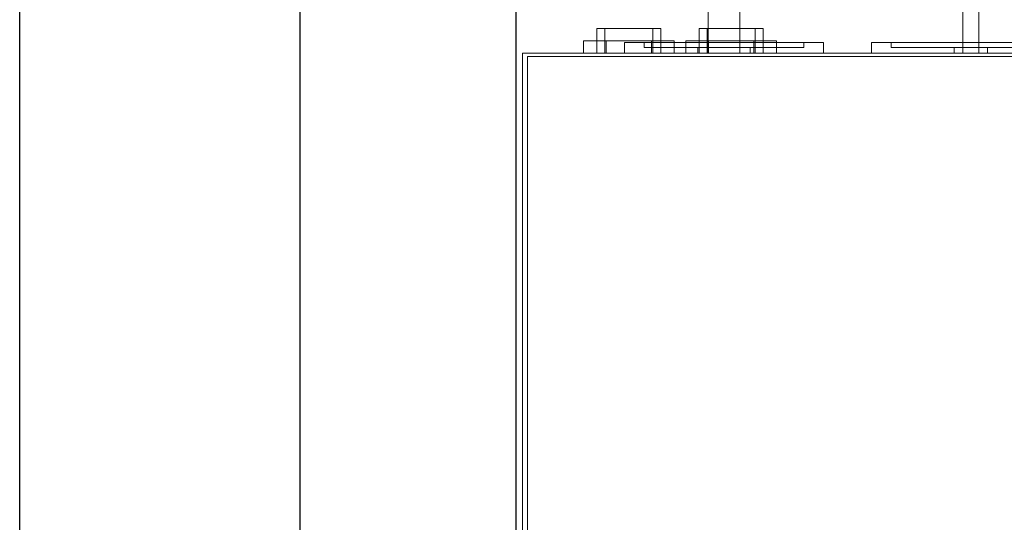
# Model space of a CAD drawing. Header units: millimetres. Extents: x -14962 to -11715, y -600 to 2729.
# Tile 20 of 41: x -14911 to -14512, y 1710 to 1914. Entities that reach past the tile are written whole.
import ezdxf

# ---------------------------------------------------------------- set-up
doc = ezdxf.new("R2010")
doc.units = ezdxf.units.MM
for name, color, linetype, lineweight in [('A-ANNO-DIMS', 211, 'Continuous', 30), ('A-ANNO-DIMS-20', 211, 'Continuous', 30), ('A-WALL', 113, 'Continuous', 25), ('M-EQPM', 50, 'Continuous', 18)]:
    doc.layers.add(name, color=color, linetype=linetype, lineweight=lineweight)
doc.styles.add('Trebuchet MS', font='trebuc.ttf', dxfattribs={"height": 50})
doc.dimstyles.new('Cotes_linéaires', dxfattribs={"dimscale": 304.8, "dimtxt": 51.547545, "dimasz": 0.164042, "dimexe": 0.164042, "dimexo": 0.0625, "dimgap": 0.013123, "dimtad": 1, "dimdec": 0, "dimzin": 0, "dimdsep": 46, "dimtxsty": 'Trebuchet MS', "dimblk1": 'OBLIQUE', "dimblk2": 'OBLIQUE', "dimsah": 1, "dimcen": 0.09, "dimdle": 0.164042, "dimazin": 0, "dimtfac": 1, "dimtdec": 4, "dimtix": 1, "dimtmove": 0, "dimatfit": 3, "dimfxl": 0.328084, "dimfxlon": 1, "dimtvp": 1, "dimtfill": 1, "dimtolj": 1, "dimtzin": 0, "dimarcsym": 2})

# ---------------------------------------------------------------- blocks, each defined once
blk = doc.blocks.new('HC_Heat Pump_GM_Saunier Duval_GeniaSet TEK_IS_kit complet_2C - HA 10-7_2 STB-985960-Elévation Sud')
at = {"layer": 'M-EQPM'}
for p, q in [((-14631.65, 1945), (-14631.65, 1900)), ((-14618.95, 1900), (-14618.95, 1945)), ((-14528.5, 1930), (-14528.5, 1900)), ((-14522.1, 1900), (-14522.1, 1930)), ((-14676.85, 1910), (-14676.85, 1900)), ((-14676.85, 1910), (-14676.85, 1900)), ((-14676.85, 1910), (-14676.85, 1900)), ((-14650.85, 1910), (-14676.85, 1910)), ((-14650.85, 1910), (-14676.85, 1910)), ((-14650.85, 1910), (-14676.85, 1910)), ((-14650.85, 1910), (-14676.85, 1910)), ((-14650.85, 1910), (-14676.85, 1910)), ((-14650.85, 1910), (-14676.85, 1910)), ((-14673.6, 1910), (-14673.6, 1900)), ((-14673.6, 1910), (-14673.6, 1900)), ((-14673.6, 1910), (-14673.6, 1900)), ((-14673.6, 1910), (-14654.1, 1910)), ((-14673.6, 1910), (-14654.1, 1910)), ((-14673.6, 1910), (-14654.1, 1910)), ((-14673.6, 1910), (-14654.1, 1910)), ((-14673.6, 1910), (-14654.1, 1910)), ((-14673.6, 1910), (-14654.1, 1910)), ((-14654.1, 1900), (-14654.1, 1910)), ((-14654.1, 1900), (-14654.1, 1910)), ((-14654.1, 1900), (-14654.1, 1910)), ((-14650.85, 1900), (-14650.85, 1910)), ((-14650.85, 1900), (-14650.85, 1910)), ((-14650.85, 1900), (-14650.85, 1910)), ((-14635.38, 1910), (-14635.38, 1900)), ((-14635.38, 1910), (-14635.38, 1900)), ((-14609.38, 1910), (-14635.38, 1910)), ((-14609.38, 1910), (-14635.38, 1910)), ((-14609.38, 1910), (-14635.38, 1910)), ((-14609.38, 1910), (-14635.38, 1910)), ((-14632.13, 1910), (-14632.13, 1900)), ((-14632.13, 1910), (-14632.13, 1900)), ((-14632.13, 1910), (-14612.63, 1910)), ((-14632.13, 1910), (-14612.63, 1910)), ((-14632.13, 1910), (-14612.63, 1910)), ((-14632.13, 1910), (-14612.63, 1910)), ((-14612.63, 1900), (-14612.63, 1910)), ((-14612.63, 1900), (-14612.63, 1910)), ((-14609.38, 1900), (-14609.38, 1910)), ((-14609.38, 1900), (-14609.38, 1910)), ((-14673.05, 1905), (-14682.25, 1905)), ((-14682.25, 1905), (-14673.05, 1905)), ((-14673.05, 1905), (-14682.25, 1905)), ((-14682.25, 1905), (-14673.05, 1905)), ((-14673.05, 1905), (-14682.25, 1905)), ((-14682.25, 1905), (-14673.05, 1905)), ((-14682.25, 1900), (-14682.25, 1905)), ((-14682.25, 1900), (-14682.25, 1905)), ((-14682.25, 1900), (-14682.25, 1905)), ((-14676.85, 1905), (-14676.85, 1900)), ((-14676.85, 1905), (-14676.85, 1900)), ((-14676.85, 1905), (-14676.85, 1900)), ((-14676.85, 1905), (-14650.85, 1905)), ((-14676.85, 1905), (-14650.85, 1905)), ((-14676.85, 1905), (-14650.85, 1905)), ((-14676.85, 1905), (-14650.85, 1905)), ((-14676.85, 1905), (-14650.85, 1905)), ((-14676.85, 1905), (-14650.85, 1905)), ((-14654.65, 1905), (-14673.05, 1905)), ((-14673.05, 1905), (-14654.65, 1905)), ((-14654.65, 1905), (-14673.05, 1905)), ((-14673.05, 1905), (-14654.65, 1905)), ((-14654.65, 1905), (-14673.05, 1905)), ((-14673.05, 1905), (-14654.65, 1905)), ((-14673.05, 1900), (-14673.05, 1905)), ((-14673.05, 1900), (-14673.05, 1905)), ((-14673.05, 1900), (-14673.05, 1905)), ((-14673.05, 1900), (-14673.05, 1905)), ((-14673.05, 1900), (-14673.05, 1905)), ((-14673.05, 1900), (-14673.05, 1905)), ((-14665.61, 1904.39), (-14665.61, 1900)), ((-14625.3, 1904.39), (-14665.61, 1904.39)), ((-14657.61, 1904.39), (-14657.61, 1902.39)), ((-14625.3, 1904.39), (-14657.61, 1904.39)), ((-14625.3, 1902.39), (-14657.61, 1902.39)), ((-14654.65, 1905), (-14645.45, 1905)), ((-14645.45, 1905), (-14654.65, 1905)), ((-14654.65, 1905), (-14645.45, 1905)), ((-14645.45, 1905), (-14654.65, 1905)), ((-14654.65, 1905), (-14645.45, 1905)), ((-14645.45, 1905), (-14654.65, 1905)), ((-14654.65, 1905), (-14654.65, 1900)), ((-14654.65, 1900), (-14654.65, 1905)), ((-14654.65, 1905), (-14654.65, 1900)), ((-14654.65, 1900), (-14654.65, 1905)), ((-14654.65, 1905), (-14654.65, 1900)), ((-14654.65, 1900), (-14654.65, 1905)), ((-14650.85, 1900), (-14650.85, 1905)), ((-14650.85, 1900), (-14650.85, 1905)), ((-14650.85, 1900), (-14650.85, 1905)), ((-14645.45, 1900), (-14645.45, 1905)), ((-14645.45, 1900), (-14645.45, 1905)), ((-14645.45, 1900), (-14645.45, 1905)), ((-14631.58, 1905), (-14640.78, 1905)), ((-14640.78, 1905), (-14631.58, 1905)), ((-14631.58, 1905), (-14640.78, 1905)), ((-14640.78, 1905), (-14631.58, 1905)), ((-14640.78, 1900), (-14640.78, 1905)), ((-14640.78, 1900), (-14640.78, 1905)), ((-14635.95, 1902.39), (-14635.95, 1900)), ((-14635.95, 1902.39), (-14625.3, 1902.39)), ((-14635.38, 1905), (-14635.38, 1900)), ((-14635.38, 1905), (-14635.38, 1900)), ((-14635.38, 1905), (-14609.38, 1905)), ((-14635.38, 1905), (-14609.38, 1905)), ((-14635.38, 1905), (-14609.38, 1905)), ((-14635.38, 1905), (-14609.38, 1905)), ((-14613.18, 1905), (-14631.58, 1905)), ((-14631.58, 1905), (-14613.18, 1905)), ((-14613.18, 1905), (-14631.58, 1905)), ((-14631.58, 1905), (-14613.18, 1905)), ((-14631.58, 1900), (-14631.58, 1905)), ((-14631.58, 1900), (-14631.58, 1905)), ((-14631.58, 1900), (-14631.58, 1905)), ((-14631.58, 1900), (-14631.58, 1905)), ((-14592.99, 1904.39), (-14625.3, 1904.39)), ((-14584.99, 1904.39), (-14625.3, 1904.39)), ((-14625.3, 1902.39), (-14614.65, 1902.39)), ((-14592.99, 1902.39), (-14625.3, 1902.39)), ((-14614.65, 1900), (-14614.65, 1902.39)), ((-14613.18, 1905), (-14603.98, 1905)), ((-14603.98, 1905), (-14613.18, 1905)), ((-14613.18, 1905), (-14603.98, 1905)), ((-14603.98, 1905), (-14613.18, 1905)), ((-14613.18, 1905), (-14613.18, 1900)), ((-14613.18, 1900), (-14613.18, 1905)), ((-14613.18, 1905), (-14613.18, 1900)), ((-14613.18, 1900), (-14613.18, 1905)), ((-14609.38, 1900), (-14609.38, 1905)), ((-14609.38, 1900), (-14609.38, 1905)), ((-14603.98, 1900), (-14603.98, 1905)), ((-14603.98, 1900), (-14603.98, 1905)), ((-14592.99, 1902.39), (-14592.99, 1904.39)), ((-14584.99, 1900), (-14584.99, 1904.39)), ((-14565.61, 1904.39), (-14565.61, 1900)), ((-14525.3, 1904.39), (-14565.61, 1904.39)), ((-14557.61, 1904.39), (-14557.61, 1902.39)), ((-14525.3, 1904.39), (-14557.61, 1904.39)), ((-14525.3, 1902.39), (-14557.61, 1902.39)), ((-14532.05, 1902.39), (-14532.05, 1900)), ((-14532.05, 1902.39), (-14525.3, 1902.39)), ((-14492.99, 1904.39), (-14525.3, 1904.39)), ((-14484.99, 1904.39), (-14525.3, 1904.39)), ((-14525.3, 1902.39), (-14518.55, 1902.39)), ((-14492.99, 1902.39), (-14525.3, 1902.39)), ((-14518.55, 1900), (-14518.55, 1902.39)), ((-14706.95, 1900), (-14706.95, 1220)), ((-14111.95, 1900), (-14706.95, 1900)), ((-14706.95, 1900), (-14111.95, 1900)), ((-14704.95, 1900), (-14706.95, 1900)), ((-14111.95, 1900), (-14706.95, 1900)), ((-14706.95, 10), (-14706.95, 1900)), ((-14706.95, 10), (-14706.95, 1900)), ((-14706.95, 1220), (-14706.95, 1900)), ((-14704.95, 1900), (-14113.95, 1900)), ((-14704.95, 1898.7), (-14113.95, 1898.7)), ((-14704.95, 10), (-14704.95, 1898.7)), ((-14704.95, 1220), (-14704.95, 1898.7)), ((-14113.95, 1898.7), (-14704.95, 1898.7)), ((-14673.05, 1900), (-14682.25, 1900)), ((-14682.25, 1900), (-14673.05, 1900)), ((-14673.05, 1900), (-14682.25, 1900)), ((-14682.25, 1900), (-14673.05, 1900)), ((-14673.05, 1900), (-14682.25, 1900)), ((-14682.25, 1900), (-14673.05, 1900)), ((-14676.85, 1900), (-14650.85, 1900)), ((-14676.85, 1900), (-14650.85, 1900)), ((-14676.85, 1900), (-14650.85, 1900)), ((-14676.85, 1900), (-14650.85, 1900)), ((-14676.85, 1900), (-14650.85, 1900)), ((-14676.85, 1900), (-14650.85, 1900)), ((-14650.85, 1900), (-14676.85, 1900)), ((-14650.85, 1900), (-14676.85, 1900)), ((-14650.85, 1900), (-14676.85, 1900)), ((-14650.85, 1900), (-14676.85, 1900)), ((-14650.85, 1900), (-14676.85, 1900)), ((-14650.85, 1900), (-14676.85, 1900)), ((-14654.1, 1900), (-14673.6, 1900)), ((-14654.1, 1900), (-14673.6, 1900)), ((-14654.1, 1900), (-14673.6, 1900)), ((-14654.1, 1900), (-14673.6, 1900)), ((-14654.1, 1900), (-14673.6, 1900)), ((-14654.1, 1900), (-14673.6, 1900)), ((-14654.65, 1900), (-14673.05, 1900)), ((-14673.05, 1900), (-14654.65, 1900)), ((-14654.65, 1900), (-14673.05, 1900)), ((-14673.05, 1900), (-14654.65, 1900)), ((-14654.65, 1900), (-14673.05, 1900)), ((-14673.05, 1900), (-14654.65, 1900)), ((-14665.61, 1900), (-14625.3, 1900)), ((-14654.65, 1900), (-14645.45, 1900)), ((-14645.45, 1900), (-14654.65, 1900)), ((-14654.65, 1900), (-14645.45, 1900)), ((-14645.45, 1900), (-14654.65, 1900)), ((-14654.65, 1900), (-14645.45, 1900)), ((-14645.45, 1900), (-14654.65, 1900)), ((-14631.58, 1900), (-14640.78, 1900)), ((-14640.78, 1900), (-14631.58, 1900)), ((-14631.58, 1900), (-14640.78, 1900)), ((-14640.78, 1900), (-14631.58, 1900)), ((-14625.3, 1900), (-14635.95, 1900)), ((-14635.38, 1900), (-14609.38, 1900)), ((-14635.38, 1900), (-14609.38, 1900)), ((-14635.38, 1900), (-14609.38, 1900)), ((-14635.38, 1900), (-14609.38, 1900)), ((-14609.38, 1900), (-14635.38, 1900)), ((-14609.38, 1900), (-14635.38, 1900)), ((-14609.38, 1900), (-14635.38, 1900)), ((-14609.38, 1900), (-14635.38, 1900)), ((-14612.63, 1900), (-14632.13, 1900)), ((-14612.63, 1900), (-14632.13, 1900)), ((-14612.63, 1900), (-14632.13, 1900)), ((-14612.63, 1900), (-14632.13, 1900)), ((-14631.65, 1900), (-14618.95, 1900)), ((-14631.65, 1900), (-14618.95, 1900)), ((-14613.18, 1900), (-14631.58, 1900)), ((-14631.58, 1900), (-14613.18, 1900)), ((-14613.18, 1900), (-14631.58, 1900)), ((-14631.58, 1900), (-14613.18, 1900)), ((-14625.3, 1900), (-14584.99, 1900)), ((-14614.65, 1900), (-14625.3, 1900)), ((-14613.18, 1900), (-14603.98, 1900)), ((-14603.98, 1900), (-14613.18, 1900)), ((-14613.18, 1900), (-14603.98, 1900)), ((-14603.98, 1900), (-14613.18, 1900)), ((-14565.61, 1900), (-14525.3, 1900)), ((-14525.3, 1900), (-14532.05, 1900)), ((-14528.5, 1900), (-14522.1, 1900)), ((-14528.5, 1900), (-14522.1, 1900)), ((-14525.3, 1900), (-14484.99, 1900)), ((-14518.55, 1900), (-14525.3, 1900))]:
    blk.add_line(p, q, dxfattribs=at)
blk = doc.blocks.new('DIMBLOCK8-Elévation Sud')
at = {"layer": 'A-ANNO-DIMS-20', "transparency": 16777216}
for p, q in [((-14797.08, 2060), (-14797.08, -50)), ((-14797.08, 2010), (-14847.08, 2010)), ((-14797.08, 2010), (-14697.08, 2010)), ((-14797.08, 0), (-14847.08, 0)), ((-14797.08, 0), (-14697.08, 0))]:
    blk.add_line(p, q, dxfattribs=at)
at = {"layer": 'A-ANNO-DIMS-20', "lineweight": 70, "transparency": 16777216}
for p, q in [((-14797.08, 2010), (-14822.08, 2035)), ((-14797.08, 2010), (-14772.08, 1985)), ((-14797.08, 0), (-14822.08, 25)), ((-14797.08, 0), (-14772.08, -25))]:
    blk.add_line(p, q, dxfattribs=at)
at = {"layer": 'A-ANNO-DIMS-20', "color": 0, "transparency": 16777216, "insert": (-14865.06, 931.61), "char_height": 50, "width": 176.1353, "attachment_point": 1, "rotation": 90, "line_spacing_factor": 1.048425, "style": 'Trebuchet MS', "bg_fill": 3, "box_fill_scale": 1.25, "bg_fill_color": 256, "bg_fill_true_color": 13158600, "bg_fill_transparency": 0}
blk.add_mtext('2010', dxfattribs=at)
blk = doc.blocks.new('_Oblique')
at = {"color": 0, "linetype": 'ByBlock', "lineweight": -2}
blk.add_line((-0.5, -0.5), (0.5, 0.5), dxfattribs=at)

msp = doc.modelspace()

# ---------------------------------------------------------------- linework, layer by layer
at = {"layer": 'A-WALL'}
for p, q in [((-14910.55, -600), (-14910.55, 2500)), ((-14709.55, 2500), (-14709.55, -600))]:
    msp.add_line(p, q, dxfattribs=at)

# ---------------------------------------------------------------- block references
at = {"layer": 'M-EQPM'}
msp.add_blockref('HC_Heat Pump_GM_Saunier Duval_GeniaSet TEK_IS_kit complet_2C - HA 10-7_2 STB-985960-Elévation Sud', (0, 0), dxfattribs=at)

# ---------------------------------------------------------------- next in the draw order: dimensions: what is measured, and where the dimension line sits
at = {"layer": 'A-ANNO-DIMS'}
dim = msp.add_linear_dim(base=(-14797.08, 0), p1=(-14697.08, 2010), p2=(-14697.08, 0), angle=90, dimstyle='Cotes_linéaires', override={"dimpost": '<>', "dimfxl": 2010}, dxfattribs=at)
dim.commit()
dim.dimension.update_dxf_attribs({"geometry": 'DIMBLOCK8-Elévation Sud', "text_midpoint": (-14826.52, 1005)})

doc.saveas('drawing.dxf')
